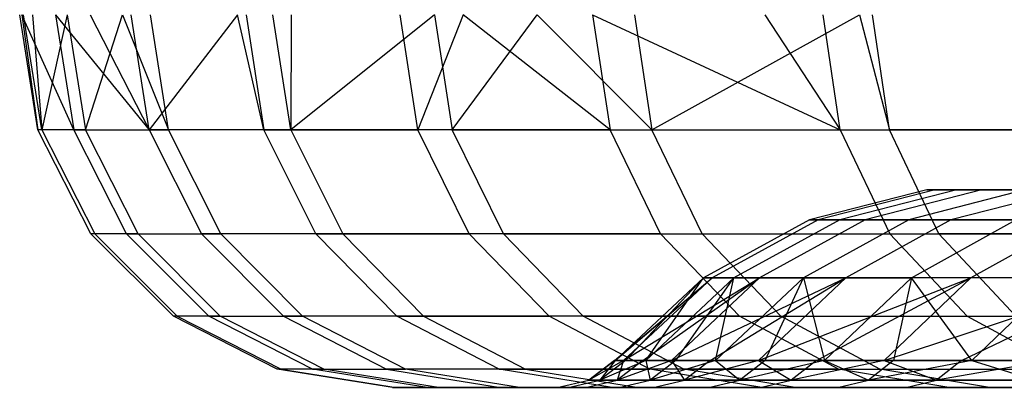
# Model space of a CAD drawing. Extents: x -172 to 172, y -29 to 28.
# Tile 1 of 256: x -172.46 to -159.25, y -19.3 to -14.37. Entities that reach past the tile are written whole.
import ezdxf

# ---------------------------------------------------------------- set-up
doc = ezdxf.new("R2010")
doc.units = 0
doc.header["$LTSCALE"] = 25.4
doc.layers.get('0').update_dxf_attribs({"linetype": 'CONTINUOUS'})

msp = doc.modelspace()

# ---------------------------------------------------------------- linework, layer by layer
at = {"color": 0}
for p, q in [((-172.212, -15.845, -1247.106), (-172.457, -14.3, -1247.111)), ((-172.212, -15.845, -1247.106), (-172.457, -14.3, -1247.111)), ((-171.732, -15.845, -1256.67), (-172.429, -14.3, -1248.19)), ((-172.429, -14.3, -1248.19), (-172.212, -15.845, -1247.106)), ((-171.732, -15.845, -1256.67), (-172.429, -14.3, -1248.19)), ((-172.429, -14.3, -1248.19), (-172.212, -15.845, -1247.106)), ((-172.16, -15.845, -1237.529), (-172.405, -14.3, -1237.521)), ((-172.16, -15.845, -1237.529), (-172.405, -14.3, -1237.521)), ((-172.285, -14.3, -1234.646), (-172.16, -15.845, -1237.529)), ((-172.285, -14.3, -1234.646), (-172.16, -15.845, -1237.529)), ((-171.82, -14.3, -1227.948), (-172.16, -15.845, -1237.529)), ((-171.82, -14.3, -1227.948), (-172.16, -15.845, -1237.529)), ((-171.976, -14.3, -1256.69), (-171.732, -15.845, -1256.67)), ((-171.976, -14.3, -1256.69), (-171.732, -15.845, -1256.67)), ((-171.976, -14.3, -1256.69), (-170.72, -15.845, -1266.194)), ((-171.976, -14.3, -1256.69), (-170.72, -15.845, -1266.194)), ((-171.82, -14.3, -1227.948), (-171.576, -15.845, -1227.97)), ((-171.82, -14.3, -1227.948), (-171.576, -15.845, -1227.97)), ((-171.576, -15.845, -1227.97), (-171.079, -14.3, -1221.155)), ((-171.576, -15.845, -1227.97), (-171.079, -14.3, -1221.155)), ((-171.51, -14.3, -1261.703), (-170.72, -15.845, -1266.194)), ((-171.51, -14.3, -1261.703), (-170.72, -15.845, -1266.194)), ((-171.079, -14.3, -1221.155), (-170.462, -15.845, -1218.458)), ((-171.079, -14.3, -1221.155), (-170.462, -15.845, -1218.458)), ((-170.72, -15.845, -1266.194), (-170.963, -14.3, -1266.226)), ((-170.72, -15.845, -1266.194), (-170.963, -14.3, -1266.226)), ((-169.534, -14.3, -1275.103), (-170.72, -15.845, -1266.194)), ((-169.534, -14.3, -1275.103), (-170.72, -15.845, -1266.194)), ((-170.462, -15.845, -1218.458), (-170.704, -14.3, -1218.423)), ((-170.462, -15.845, -1218.458), (-170.704, -14.3, -1218.423)), ((-169.182, -15.845, -1275.646), (-169.534, -14.3, -1275.103)), ((-169.182, -15.845, -1275.646), (-169.534, -14.3, -1275.103)), ((-169.422, -14.3, -1275.692), (-169.182, -15.845, -1275.646)), ((-169.422, -14.3, -1275.692), (-169.182, -15.845, -1275.646)), ((-168.821, -15.845, -1209.023), (-169.061, -14.3, -1208.975)), ((-168.821, -15.845, -1209.023), (-169.061, -14.3, -1208.975)), ((-166.894, -14.3, -1199.632), (-168.821, -15.845, -1209.023)), ((-168.818, -14.3, -1207.801), (-168.821, -15.845, -1209.023)), ((-166.894, -14.3, -1199.632), (-168.821, -15.845, -1209.023)), ((-168.818, -14.3, -1207.801), (-168.821, -15.845, -1209.023)), ((-167.12, -15.845, -1284.998), (-167.357, -14.3, -1285.057)), ((-167.12, -15.845, -1284.998), (-167.357, -14.3, -1285.057)), ((-166.512, -14.3, -1288.306), (-167.12, -15.845, -1284.998)), ((-166.512, -14.3, -1288.306), (-167.12, -15.845, -1284.998)), ((-166.894, -14.3, -1199.632), (-166.658, -15.845, -1199.694)), ((-166.894, -14.3, -1199.632), (-166.658, -15.845, -1199.694)), ((-166.658, -15.845, -1199.694), (-165.516, -14.3, -1194.665)), ((-166.658, -15.845, -1199.694), (-165.516, -14.3, -1194.665)), ((-164.541, -15.845, -1294.221), (-166.512, -14.3, -1288.306)), ((-164.541, -15.845, -1294.221), (-166.512, -14.3, -1288.306)), ((-165.516, -14.3, -1194.665), (-163.979, -15.845, -1190.5)), ((-165.516, -14.3, -1194.665), (-163.979, -15.845, -1190.5)), ((-164.775, -14.3, -1294.294), (-164.541, -15.845, -1294.221)), ((-164.775, -14.3, -1294.294), (-164.541, -15.845, -1294.221)), ((-164.775, -14.3, -1294.294), (-161.454, -15.845, -1303.287)), ((-164.775, -14.3, -1294.294), (-161.454, -15.845, -1303.287)), ((-164.212, -14.3, -1190.425), (-163.979, -15.845, -1190.5)), ((-164.212, -14.3, -1190.425), (-163.979, -15.845, -1190.5)), ((-163.979, -15.845, -1190.5), (-161.194, -14.3, -1181.828)), ((-163.979, -15.845, -1190.5), (-161.194, -14.3, -1181.828)), ((-162.463, -14.3, -1301.232), (-161.454, -15.845, -1303.287)), ((-162.463, -14.3, -1301.232), (-161.454, -15.845, -1303.287)), ((-161.454, -15.845, -1303.287), (-161.684, -14.3, -1303.372)), ((-161.454, -15.845, -1303.287), (-161.684, -14.3, -1303.372)), ((-161.194, -14.3, -1181.828), (-160.794, -15.845, -1181.468)), ((-161.194, -14.3, -1181.828), (-160.794, -15.845, -1181.468)), ((-160.794, -15.845, -1181.468), (-161.023, -14.3, -1181.38)), ((-160.794, -15.845, -1181.468), (-161.023, -14.3, -1181.38)), ((-171.732, -15.845, -1256.67), (-172.212, -15.845, -1247.106)), ((-172.16, -15.845, -1237.529), (-172.212, -15.845, -1247.106)), ((-171.502, -17.239, -1247.09), (-172.212, -15.845, -1247.106)), ((-171.732, -15.845, -1256.67), (-172.212, -15.845, -1247.106)), ((-171.502, -17.239, -1247.09), (-172.212, -15.845, -1247.106)), ((-172.16, -15.845, -1237.529), (-172.212, -15.845, -1247.106)), ((-171.576, -15.845, -1227.97), (-172.16, -15.845, -1237.529)), ((-172.16, -15.845, -1237.529), (-171.45, -17.239, -1237.553)), ((-172.16, -15.845, -1237.529), (-171.45, -17.239, -1237.553)), ((-171.576, -15.845, -1227.97), (-172.16, -15.845, -1237.529)), ((-171.024, -17.239, -1256.615), (-171.732, -15.845, -1256.67)), ((-171.732, -15.845, -1256.67), (-170.72, -15.845, -1266.194)), ((-171.732, -15.845, -1256.67), (-170.72, -15.845, -1266.194)), ((-171.024, -17.239, -1256.615), (-171.732, -15.845, -1256.67)), ((-170.869, -17.239, -1228.033), (-171.576, -15.845, -1227.97)), ((-171.576, -15.845, -1227.97), (-170.462, -15.845, -1218.458)), ((-171.576, -15.845, -1227.97), (-170.462, -15.845, -1218.458)), ((-170.869, -17.239, -1228.033), (-171.576, -15.845, -1227.97)), ((-170.72, -15.845, -1266.194), (-170.017, -17.239, -1266.099)), ((-169.182, -15.845, -1275.646), (-170.72, -15.845, -1266.194)), ((-169.182, -15.845, -1275.646), (-170.72, -15.845, -1266.194)), ((-170.72, -15.845, -1266.194), (-170.017, -17.239, -1266.099)), ((-168.821, -15.845, -1209.023), (-170.462, -15.845, -1218.458)), ((-169.759, -17.239, -1218.561), (-170.462, -15.845, -1218.458)), ((-168.821, -15.845, -1209.023), (-170.462, -15.845, -1218.458)), ((-169.759, -17.239, -1218.561), (-170.462, -15.845, -1218.458)), ((-169.182, -15.845, -1275.646), (-167.12, -15.845, -1284.998)), ((-168.484, -17.239, -1275.512), (-169.182, -15.845, -1275.646)), ((-169.182, -15.845, -1275.646), (-167.12, -15.845, -1284.998)), ((-168.484, -17.239, -1275.512), (-169.182, -15.845, -1275.646)), ((-166.658, -15.845, -1199.694), (-168.821, -15.845, -1209.023)), ((-168.821, -15.845, -1209.023), (-168.125, -17.239, -1209.165)), ((-166.658, -15.845, -1199.694), (-168.821, -15.845, -1209.023)), ((-168.821, -15.845, -1209.023), (-168.125, -17.239, -1209.165)), ((-164.541, -15.845, -1294.221), (-167.12, -15.845, -1284.998)), ((-166.431, -17.239, -1284.826), (-167.12, -15.845, -1284.998)), ((-164.541, -15.845, -1294.221), (-167.12, -15.845, -1284.998)), ((-166.431, -17.239, -1284.826), (-167.12, -15.845, -1284.998)), ((-165.971, -17.239, -1199.874), (-166.658, -15.845, -1199.694)), ((-166.658, -15.845, -1199.694), (-163.979, -15.845, -1190.5)), ((-165.971, -17.239, -1199.874), (-166.658, -15.845, -1199.694)), ((-166.658, -15.845, -1199.694), (-163.979, -15.845, -1190.5)), ((-163.863, -17.239, -1294.011), (-164.541, -15.845, -1294.221)), ((-164.541, -15.845, -1294.221), (-161.454, -15.845, -1303.287)), ((-164.541, -15.845, -1294.221), (-161.454, -15.845, -1303.287)), ((-163.863, -17.239, -1294.011), (-164.541, -15.845, -1294.221)), ((-163.303, -17.239, -1190.717), (-163.979, -15.845, -1190.5)), ((-163.979, -15.845, -1190.5), (-160.794, -15.845, -1181.468)), ((-163.303, -17.239, -1190.717), (-163.979, -15.845, -1190.5)), ((-163.979, -15.845, -1190.5), (-160.794, -15.845, -1181.468)), ((-161.454, -15.845, -1303.287), (-160.789, -17.239, -1303.039)), ((-161.454, -15.845, -1303.287), (-157.868, -15.845, -1312.167)), ((-161.454, -15.845, -1303.287), (-160.789, -17.239, -1303.039)), ((-161.454, -15.845, -1303.287), (-157.868, -15.845, -1312.167)), ((-157.112, -15.845, -1172.627), (-160.794, -15.845, -1181.468)), ((-160.131, -17.239, -1181.723), (-160.794, -15.845, -1181.468)), ((-160.131, -17.239, -1181.723), (-160.794, -15.845, -1181.468)), ((-157.112, -15.845, -1172.627), (-160.794, -15.845, -1181.468)), ((-160.291, -16.651, -1240.696), (-161.864, -17.053, -1240.67)), ((-160.291, -16.651, -1240.696), (-161.864, -17.053, -1240.67)), ((-160.179, -16.651, -1249.768), (-161.75, -17.053, -1249.832)), ((-160.179, -16.651, -1249.768), (-161.75, -17.053, -1249.832)), ((-159.89, -16.651, -1231.631), (-161.458, -17.053, -1231.517)), ((-159.89, -16.651, -1231.631), (-161.458, -17.053, -1231.517)), ((-159.554, -16.651, -1258.82), (-161.119, -17.053, -1258.973)), ((-159.554, -16.651, -1258.82), (-161.119, -17.053, -1258.973)), ((-158.977, -16.651, -1222.604), (-160.536, -17.053, -1222.401)), ((-158.977, -16.651, -1222.604), (-160.536, -17.053, -1222.401)), ((-160.291, -16.651, -1240.696), (-159.89, -16.651, -1231.631)), ((-160.179, -16.651, -1249.768), (-160.291, -16.651, -1240.696)), ((-160.291, -16.651, -1240.696), (-159.89, -16.651, -1231.631)), ((-160.179, -16.651, -1249.768), (-160.291, -16.651, -1240.696)), ((-159.554, -16.651, -1258.82), (-160.179, -16.651, -1249.768)), ((-159.554, -16.651, -1258.82), (-160.179, -16.651, -1249.768)), ((-158.417, -16.651, -1267.822), (-159.971, -17.053, -1268.063)), ((-158.417, -16.651, -1267.822), (-159.971, -17.053, -1268.063)), ((-159.89, -16.651, -1231.631), (-158.977, -16.651, -1222.604)), ((-159.89, -16.651, -1231.631), (-158.977, -16.651, -1222.604)), ((-158.417, -16.651, -1267.822), (-159.554, -16.651, -1258.82)), ((-158.417, -16.651, -1267.822), (-159.554, -16.651, -1258.82)), ((-161.864, -17.053, -1240.67), (-163.287, -17.832, -1240.648)), ((-161.864, -17.053, -1240.67), (-163.287, -17.832, -1240.648)), ((-161.75, -17.053, -1249.832), (-163.173, -17.832, -1249.89)), ((-161.75, -17.053, -1249.832), (-163.173, -17.832, -1249.89)), ((-161.458, -17.053, -1231.517), (-162.879, -17.832, -1231.414)), ((-161.458, -17.053, -1231.517), (-162.879, -17.832, -1231.414)), ((-161.119, -17.053, -1258.973), (-162.536, -17.832, -1259.111)), ((-161.119, -17.053, -1258.973), (-162.536, -17.832, -1259.111)), ((-160.536, -17.053, -1222.401), (-161.948, -17.832, -1222.218)), ((-160.536, -17.053, -1222.401), (-161.948, -17.832, -1222.218)), ((-161.864, -17.053, -1240.67), (-161.458, -17.053, -1231.517)), ((-161.75, -17.053, -1249.832), (-161.864, -17.053, -1240.67)), ((-161.864, -17.053, -1240.67), (-161.458, -17.053, -1231.517)), ((-161.75, -17.053, -1249.832), (-161.864, -17.053, -1240.67)), ((-161.119, -17.053, -1258.973), (-161.75, -17.053, -1249.832)), ((-161.119, -17.053, -1258.973), (-161.75, -17.053, -1249.832)), ((-161.458, -17.053, -1231.517), (-160.536, -17.053, -1222.401)), ((-161.458, -17.053, -1231.517), (-160.536, -17.053, -1222.401)), ((-159.971, -17.053, -1268.063), (-161.378, -17.832, -1268.281)), ((-159.971, -17.053, -1268.063), (-161.378, -17.832, -1268.281)), ((-159.971, -17.053, -1268.063), (-161.119, -17.053, -1258.973)), ((-159.971, -17.053, -1268.063), (-161.119, -17.053, -1258.973)), ((-160.536, -17.053, -1222.401), (-159.099, -17.053, -1213.352)), ((-160.536, -17.053, -1222.401), (-159.099, -17.053, -1213.352)), ((-160.499, -17.832, -1213.089), (-159.099, -17.053, -1213.352)), ((-160.499, -17.832, -1213.089), (-159.099, -17.053, -1213.352)), ((-158.311, -17.053, -1277.073), (-159.971, -17.053, -1268.063)), ((-158.311, -17.053, -1277.073), (-159.971, -17.053, -1268.063)), ((-158.311, -17.053, -1277.073), (-159.704, -17.832, -1277.371)), ((-158.311, -17.053, -1277.073), (-159.704, -17.832, -1277.371)), ((-171.024, -17.239, -1256.615), (-171.502, -17.239, -1247.09)), ((-170.396, -18.345, -1247.065), (-171.502, -17.239, -1247.09)), ((-171.45, -17.239, -1237.553), (-171.502, -17.239, -1247.09)), ((-171.024, -17.239, -1256.615), (-171.502, -17.239, -1247.09)), ((-171.45, -17.239, -1237.553), (-171.502, -17.239, -1247.09)), ((-170.396, -18.345, -1247.065), (-171.502, -17.239, -1247.09)), ((-170.869, -17.239, -1228.033), (-171.45, -17.239, -1237.553)), ((-171.45, -17.239, -1237.553), (-170.345, -18.345, -1237.589)), ((-170.869, -17.239, -1228.033), (-171.45, -17.239, -1237.553)), ((-171.45, -17.239, -1237.553), (-170.345, -18.345, -1237.589)), ((-171.024, -17.239, -1256.615), (-170.017, -17.239, -1266.099)), ((-169.921, -18.345, -1256.529), (-171.024, -17.239, -1256.615)), ((-171.024, -17.239, -1256.615), (-170.017, -17.239, -1266.099)), ((-169.921, -18.345, -1256.529), (-171.024, -17.239, -1256.615)), ((-169.767, -18.345, -1228.131), (-170.869, -17.239, -1228.033)), ((-170.869, -17.239, -1228.033), (-169.759, -17.239, -1218.561)), ((-169.767, -18.345, -1228.131), (-170.869, -17.239, -1228.033)), ((-170.869, -17.239, -1228.033), (-169.759, -17.239, -1218.561)), ((-170.017, -17.239, -1266.099), (-168.92, -18.345, -1265.952)), ((-168.484, -17.239, -1275.512), (-170.017, -17.239, -1266.099)), ((-170.017, -17.239, -1266.099), (-168.92, -18.345, -1265.952)), ((-168.484, -17.239, -1275.512), (-170.017, -17.239, -1266.099)), ((-168.664, -18.345, -1218.72), (-169.759, -17.239, -1218.561)), ((-168.125, -17.239, -1209.165), (-169.759, -17.239, -1218.561)), ((-168.664, -18.345, -1218.72), (-169.759, -17.239, -1218.561)), ((-168.125, -17.239, -1209.165), (-169.759, -17.239, -1218.561)), ((-167.398, -18.345, -1275.304), (-168.484, -17.239, -1275.512)), ((-167.398, -18.345, -1275.304), (-168.484, -17.239, -1275.512)), ((-168.484, -17.239, -1275.512), (-166.431, -17.239, -1284.826)), ((-168.484, -17.239, -1275.512), (-166.431, -17.239, -1284.826)), ((-165.971, -17.239, -1199.874), (-168.125, -17.239, -1209.165)), ((-168.125, -17.239, -1209.165), (-167.041, -18.345, -1209.384)), ((-165.971, -17.239, -1199.874), (-168.125, -17.239, -1209.165)), ((-168.125, -17.239, -1209.165), (-167.041, -18.345, -1209.384)), ((-163.863, -17.239, -1294.011), (-166.431, -17.239, -1284.826)), ((-165.357, -18.345, -1284.558), (-166.431, -17.239, -1284.826)), ((-165.357, -18.345, -1284.558), (-166.431, -17.239, -1284.826)), ((-163.863, -17.239, -1294.011), (-166.431, -17.239, -1284.826)), ((-164.9, -18.345, -1200.153), (-165.971, -17.239, -1199.874)), ((-165.971, -17.239, -1199.874), (-163.303, -17.239, -1190.717)), ((-164.9, -18.345, -1200.153), (-165.971, -17.239, -1199.874)), ((-165.971, -17.239, -1199.874), (-163.303, -17.239, -1190.717)), ((-162.806, -18.345, -1293.684), (-163.863, -17.239, -1294.011)), ((-163.863, -17.239, -1294.011), (-160.789, -17.239, -1303.039)), ((-163.863, -17.239, -1294.011), (-160.789, -17.239, -1303.039)), ((-162.806, -18.345, -1293.684), (-163.863, -17.239, -1294.011)), ((-162.25, -18.345, -1191.056), (-163.303, -17.239, -1190.717)), ((-163.303, -17.239, -1190.717), (-160.131, -17.239, -1181.723)), ((-163.303, -17.239, -1190.717), (-160.131, -17.239, -1181.723)), ((-162.25, -18.345, -1191.056), (-163.303, -17.239, -1190.717)), ((-160.789, -17.239, -1303.039), (-159.752, -18.345, -1302.654)), ((-160.789, -17.239, -1303.039), (-159.752, -18.345, -1302.654)), ((-160.789, -17.239, -1303.039), (-157.217, -17.239, -1311.883)), ((-160.789, -17.239, -1303.039), (-157.217, -17.239, -1311.883)), ((-156.465, -17.239, -1172.918), (-160.131, -17.239, -1181.723)), ((-159.099, -18.345, -1182.119), (-160.131, -17.239, -1181.723)), ((-156.465, -17.239, -1172.918), (-160.131, -17.239, -1181.723)), ((-159.099, -18.345, -1182.119), (-160.131, -17.239, -1181.723)), ((-164.482, -18.94, -1245.284), (-163.173, -17.832, -1249.89)), ((-164.482, -18.94, -1245.284), (-163.173, -17.832, -1249.89)), ((-164.474, -18.94, -1240.629), (-163.287, -17.832, -1240.648)), ((-164.474, -18.94, -1240.629), (-163.173, -17.832, -1249.89)), ((-164.474, -18.94, -1240.629), (-163.287, -17.832, -1240.648)), ((-164.474, -18.94, -1240.629), (-163.173, -17.832, -1249.89)), ((-164.358, -18.94, -1249.938), (-162.536, -17.832, -1259.111)), ((-164.358, -18.94, -1249.938), (-163.173, -17.832, -1249.89)), ((-164.358, -18.94, -1249.938), (-162.536, -17.832, -1259.111)), ((-164.358, -18.94, -1249.938), (-163.173, -17.832, -1249.89)), ((-164.333, -18.94, -1235.975), (-163.287, -17.832, -1240.648)), ((-164.333, -18.94, -1235.975), (-163.287, -17.832, -1240.648)), ((-164.103, -18.94, -1254.587), (-162.536, -17.832, -1259.111)), ((-164.103, -18.94, -1254.587), (-162.536, -17.832, -1259.111)), ((-164.062, -18.94, -1231.328), (-162.879, -17.832, -1231.414)), ((-164.062, -18.94, -1231.328), (-163.287, -17.832, -1240.648)), ((-164.062, -18.94, -1231.328), (-162.879, -17.832, -1231.414)), ((-164.062, -18.94, -1231.328), (-163.287, -17.832, -1240.648)), ((-163.717, -18.94, -1259.226), (-162.536, -17.832, -1259.111)), ((-163.717, -18.94, -1259.226), (-161.378, -17.832, -1268.281)), ((-163.717, -18.94, -1259.226), (-162.536, -17.832, -1259.111)), ((-163.717, -18.94, -1259.226), (-161.378, -17.832, -1268.281)), ((-163.659, -18.94, -1226.69), (-162.879, -17.832, -1231.414)), ((-163.659, -18.94, -1226.69), (-162.879, -17.832, -1231.414)), ((-163.287, -17.832, -1240.648), (-162.879, -17.832, -1231.414)), ((-163.173, -17.832, -1249.89), (-163.287, -17.832, -1240.648)), ((-163.287, -17.832, -1240.648), (-162.879, -17.832, -1231.414)), ((-163.173, -17.832, -1249.89), (-163.287, -17.832, -1240.648)), ((-163.199, -18.94, -1263.853), (-161.378, -17.832, -1268.281)), ((-163.199, -18.94, -1263.853), (-161.378, -17.832, -1268.281)), ((-162.536, -17.832, -1259.111), (-163.173, -17.832, -1249.89)), ((-162.536, -17.832, -1259.111), (-163.173, -17.832, -1249.89)), ((-163.125, -18.94, -1222.065), (-162.879, -17.832, -1231.414)), ((-163.125, -18.94, -1222.065), (-161.948, -17.832, -1222.218)), ((-163.125, -18.94, -1222.065), (-161.948, -17.832, -1222.218)), ((-163.125, -18.94, -1222.065), (-162.879, -17.832, -1231.414)), ((-162.879, -17.832, -1231.414), (-161.948, -17.832, -1222.218)), ((-162.879, -17.832, -1231.414), (-161.948, -17.832, -1222.218)), ((-162.551, -18.94, -1268.463), (-161.378, -17.832, -1268.281)), ((-162.551, -18.94, -1268.463), (-161.378, -17.832, -1268.281)), ((-162.551, -18.94, -1268.463), (-159.704, -17.832, -1277.371)), ((-162.551, -18.94, -1268.463), (-159.704, -17.832, -1277.371)), ((-161.378, -17.832, -1268.281), (-162.536, -17.832, -1259.111)), ((-161.378, -17.832, -1268.281), (-162.536, -17.832, -1259.111)), ((-162.46, -18.94, -1217.458), (-161.948, -17.832, -1222.218)), ((-162.46, -18.94, -1217.458), (-161.948, -17.832, -1222.218)), ((-161.948, -17.832, -1222.218), (-160.499, -17.832, -1213.089)), ((-161.948, -17.832, -1222.218), (-161.665, -18.94, -1212.87)), ((-161.948, -17.832, -1222.218), (-160.499, -17.832, -1213.089)), ((-161.948, -17.832, -1222.218), (-161.665, -18.94, -1212.87)), ((-161.772, -18.94, -1273.053), (-159.704, -17.832, -1277.371)), ((-161.772, -18.94, -1273.053), (-159.704, -17.832, -1277.371)), ((-161.665, -18.94, -1212.87), (-160.499, -17.832, -1213.089)), ((-161.665, -18.94, -1212.87), (-160.499, -17.832, -1213.089)), ((-159.704, -17.832, -1277.371), (-161.378, -17.832, -1268.281)), ((-159.704, -17.832, -1277.371), (-161.378, -17.832, -1268.281)), ((-160.864, -18.94, -1277.619), (-159.704, -17.832, -1277.371)), ((-160.864, -18.94, -1277.619), (-157.518, -17.832, -1286.351)), ((-160.864, -18.94, -1277.619), (-157.518, -17.832, -1286.351)), ((-160.864, -18.94, -1277.619), (-159.704, -17.832, -1277.371)), ((-160.499, -17.832, -1213.089), (-160.74, -18.94, -1208.308)), ((-160.499, -17.832, -1213.089), (-160.74, -18.94, -1208.308)), ((-158.535, -17.832, -1204.058), (-160.499, -17.832, -1213.089)), ((-159.687, -18.94, -1203.773), (-160.499, -17.832, -1213.089)), ((-158.535, -17.832, -1204.058), (-160.499, -17.832, -1213.089)), ((-159.687, -18.94, -1203.773), (-160.499, -17.832, -1213.089)), ((-159.827, -18.94, -1282.157), (-157.518, -17.832, -1286.351)), ((-159.827, -18.94, -1282.157), (-157.518, -17.832, -1286.351)), ((-157.518, -17.832, -1286.351), (-159.704, -17.832, -1277.371)), ((-157.518, -17.832, -1286.351), (-159.704, -17.832, -1277.371)), ((-159.687, -18.94, -1203.773), (-158.535, -17.832, -1204.058)), ((-159.687, -18.94, -1203.773), (-158.535, -17.832, -1204.058)), ((-169.921, -18.345, -1256.529), (-170.396, -18.345, -1247.065)), ((-170.345, -18.345, -1237.589), (-170.396, -18.345, -1247.065)), ((-169.921, -18.345, -1256.529), (-170.396, -18.345, -1247.065)), ((-169.003, -19.055, -1247.034), (-170.396, -18.345, -1247.065)), ((-170.345, -18.345, -1237.589), (-170.396, -18.345, -1247.065)), ((-169.003, -19.055, -1247.034), (-170.396, -18.345, -1247.065)), ((-169.767, -18.345, -1228.131), (-170.345, -18.345, -1237.589)), ((-170.345, -18.345, -1237.589), (-168.952, -19.055, -1237.636)), ((-169.767, -18.345, -1228.131), (-170.345, -18.345, -1237.589)), ((-170.345, -18.345, -1237.589), (-168.952, -19.055, -1237.636)), ((-168.531, -19.055, -1256.42), (-169.921, -18.345, -1256.529)), ((-169.921, -18.345, -1256.529), (-168.92, -18.345, -1265.952)), ((-169.921, -18.345, -1256.529), (-168.92, -18.345, -1265.952)), ((-168.531, -19.055, -1256.42), (-169.921, -18.345, -1256.529)), ((-168.379, -19.055, -1228.255), (-169.767, -18.345, -1228.131)), ((-169.767, -18.345, -1228.131), (-168.664, -18.345, -1218.72)), ((-169.767, -18.345, -1228.131), (-168.664, -18.345, -1218.72)), ((-168.379, -19.055, -1228.255), (-169.767, -18.345, -1228.131)), ((-168.92, -18.345, -1265.952), (-167.539, -19.055, -1265.766)), ((-167.398, -18.345, -1275.304), (-168.92, -18.345, -1265.952)), ((-167.398, -18.345, -1275.304), (-168.92, -18.345, -1265.952)), ((-168.92, -18.345, -1265.952), (-167.539, -19.055, -1265.766)), ((-167.041, -18.345, -1209.384), (-168.664, -18.345, -1218.72)), ((-167.285, -19.055, -1218.921), (-168.664, -18.345, -1218.72)), ((-167.041, -18.345, -1209.384), (-168.664, -18.345, -1218.72)), ((-167.285, -19.055, -1218.921), (-168.664, -18.345, -1218.72)), ((-167.398, -18.345, -1275.304), (-165.357, -18.345, -1284.558)), ((-166.029, -19.055, -1275.042), (-167.398, -18.345, -1275.304)), ((-167.398, -18.345, -1275.304), (-165.357, -18.345, -1284.558)), ((-166.029, -19.055, -1275.042), (-167.398, -18.345, -1275.304)), ((-164.9, -18.345, -1200.153), (-167.041, -18.345, -1209.384)), ((-164.9, -18.345, -1200.153), (-167.041, -18.345, -1209.384)), ((-167.041, -18.345, -1209.384), (-165.674, -19.055, -1209.661)), ((-167.041, -18.345, -1209.384), (-165.674, -19.055, -1209.661)), ((-162.806, -18.345, -1293.684), (-165.357, -18.345, -1284.558)), ((-164.005, -19.055, -1284.22), (-165.357, -18.345, -1284.558)), ((-162.806, -18.345, -1293.684), (-165.357, -18.345, -1284.558)), ((-164.005, -19.055, -1284.22), (-165.357, -18.345, -1284.558)), ((-163.552, -19.055, -1200.506), (-164.9, -18.345, -1200.153)), ((-164.9, -18.345, -1200.153), (-162.25, -18.345, -1191.056)), ((-164.9, -18.345, -1200.153), (-162.25, -18.345, -1191.056)), ((-163.552, -19.055, -1200.506), (-164.9, -18.345, -1200.153)), ((-162.806, -18.345, -1293.684), (-159.752, -18.345, -1302.654)), ((-161.475, -19.055, -1293.271), (-162.806, -18.345, -1293.684)), ((-162.806, -18.345, -1293.684), (-159.752, -18.345, -1302.654)), ((-161.475, -19.055, -1293.271), (-162.806, -18.345, -1293.684)), ((-162.25, -18.345, -1191.056), (-159.099, -18.345, -1182.119)), ((-160.923, -19.055, -1191.483), (-162.25, -18.345, -1191.056)), ((-162.25, -18.345, -1191.056), (-159.099, -18.345, -1182.119)), ((-160.923, -19.055, -1191.483), (-162.25, -18.345, -1191.056)), ((-159.752, -18.345, -1302.654), (-158.445, -19.055, -1302.168)), ((-159.752, -18.345, -1302.654), (-156.204, -18.345, -1311.44)), ((-159.752, -18.345, -1302.654), (-158.445, -19.055, -1302.168)), ((-159.752, -18.345, -1302.654), (-156.204, -18.345, -1311.44)), ((-164.482, -18.94, -1245.284), (-164.826, -19.205, -1245.289)), ((-164.358, -18.94, -1249.938), (-164.826, -19.205, -1245.289)), ((-164.482, -18.94, -1245.284), (-164.826, -19.205, -1245.289)), ((-164.474, -18.94, -1240.629), (-164.826, -19.205, -1245.289)), ((-164.474, -18.94, -1240.629), (-164.826, -19.205, -1245.289)), ((-164.358, -18.94, -1249.938), (-164.826, -19.205, -1245.289)), ((-164.333, -18.94, -1235.975), (-164.677, -19.205, -1235.96)), ((-164.062, -18.94, -1231.328), (-164.677, -19.205, -1235.96)), ((-164.474, -18.94, -1240.629), (-164.677, -19.205, -1235.96)), ((-164.062, -18.94, -1231.328), (-164.677, -19.205, -1235.96)), ((-164.333, -18.94, -1235.975), (-164.677, -19.205, -1235.96)), ((-164.474, -18.94, -1240.629), (-164.677, -19.205, -1235.96)), ((-164.474, -18.94, -1240.629), (-164.482, -18.94, -1245.284)), ((-164.482, -18.94, -1245.284), (-164.358, -18.94, -1249.938)), ((-164.482, -18.94, -1245.284), (-164.358, -18.94, -1249.938)), ((-164.474, -18.94, -1240.629), (-164.482, -18.94, -1245.284)), ((-164.333, -18.94, -1235.975), (-164.474, -18.94, -1240.629)), ((-164.333, -18.94, -1235.975), (-164.474, -18.94, -1240.629)), ((-164.103, -18.94, -1254.587), (-164.447, -19.205, -1254.61)), ((-164.358, -18.94, -1249.938), (-164.447, -19.205, -1254.61)), ((-163.717, -18.94, -1259.226), (-164.447, -19.205, -1254.61)), ((-164.358, -18.94, -1249.938), (-164.447, -19.205, -1254.61)), ((-164.103, -18.94, -1254.587), (-164.447, -19.205, -1254.61)), ((-163.717, -18.94, -1259.226), (-164.447, -19.205, -1254.61)), ((-164.358, -18.94, -1249.938), (-164.103, -18.94, -1254.587)), ((-164.358, -18.94, -1249.938), (-164.103, -18.94, -1254.587)), ((-164.062, -18.94, -1231.328), (-164.333, -18.94, -1235.975)), ((-164.062, -18.94, -1231.328), (-164.333, -18.94, -1235.975)), ((-164.103, -18.94, -1254.587), (-163.717, -18.94, -1259.226)), ((-164.103, -18.94, -1254.587), (-163.717, -18.94, -1259.226)), ((-163.659, -18.94, -1226.69), (-164.062, -18.94, -1231.328)), ((-163.659, -18.94, -1226.69), (-164.062, -18.94, -1231.328)), ((-164.062, -18.94, -1231.328), (-164.001, -19.205, -1226.655)), ((-164.062, -18.94, -1231.328), (-164.001, -19.205, -1226.655)), ((-163.659, -18.94, -1226.69), (-164.001, -19.205, -1226.655)), ((-163.125, -18.94, -1222.065), (-164.001, -19.205, -1226.655)), ((-163.659, -18.94, -1226.69), (-164.001, -19.205, -1226.655)), ((-163.125, -18.94, -1222.065), (-164.001, -19.205, -1226.655)), ((-163.717, -18.94, -1259.226), (-163.199, -18.94, -1263.853)), ((-163.717, -18.94, -1259.226), (-163.541, -19.205, -1263.896)), ((-163.717, -18.94, -1259.226), (-163.199, -18.94, -1263.853)), ((-163.717, -18.94, -1259.226), (-163.541, -19.205, -1263.896)), ((-163.125, -18.94, -1222.065), (-163.659, -18.94, -1226.69)), ((-163.125, -18.94, -1222.065), (-163.659, -18.94, -1226.69)), ((-162.551, -18.94, -1268.463), (-163.541, -19.205, -1263.896)), ((-163.199, -18.94, -1263.853), (-163.541, -19.205, -1263.896)), ((-163.199, -18.94, -1263.853), (-163.541, -19.205, -1263.896)), ((-162.551, -18.94, -1268.463), (-163.541, -19.205, -1263.896)), ((-163.199, -18.94, -1263.853), (-162.551, -18.94, -1268.463)), ((-163.199, -18.94, -1263.853), (-162.551, -18.94, -1268.463)), ((-162.46, -18.94, -1217.458), (-163.125, -18.94, -1222.065)), ((-162.46, -18.94, -1217.458), (-163.125, -18.94, -1222.065)), ((-163.125, -18.94, -1222.065), (-162.8, -19.205, -1217.404)), ((-163.125, -18.94, -1222.065), (-162.8, -19.205, -1217.404)), ((-162.46, -18.94, -1217.458), (-162.8, -19.205, -1217.404)), ((-161.665, -18.94, -1212.87), (-162.8, -19.205, -1217.404)), ((-162.46, -18.94, -1217.458), (-162.8, -19.205, -1217.404)), ((-161.665, -18.94, -1212.87), (-162.8, -19.205, -1217.404)), ((-162.551, -18.94, -1268.463), (-161.772, -18.94, -1273.053)), ((-162.551, -18.94, -1268.463), (-161.772, -18.94, -1273.053)), ((-162.551, -18.94, -1268.463), (-162.111, -19.205, -1273.115)), ((-162.551, -18.94, -1268.463), (-162.111, -19.205, -1273.115)), ((-161.665, -18.94, -1212.87), (-162.46, -18.94, -1217.458)), ((-161.665, -18.94, -1212.87), (-162.46, -18.94, -1217.458)), ((-160.864, -18.94, -1277.619), (-162.111, -19.205, -1273.115)), ((-161.772, -18.94, -1273.053), (-162.111, -19.205, -1273.115)), ((-160.864, -18.94, -1277.619), (-162.111, -19.205, -1273.115)), ((-161.772, -18.94, -1273.053), (-162.111, -19.205, -1273.115)), ((-161.772, -18.94, -1273.053), (-160.864, -18.94, -1277.619)), ((-161.772, -18.94, -1273.053), (-160.864, -18.94, -1277.619)), ((-160.74, -18.94, -1208.308), (-161.665, -18.94, -1212.87)), ((-160.74, -18.94, -1208.308), (-161.665, -18.94, -1212.87)), ((-161.665, -18.94, -1212.87), (-161.077, -19.205, -1208.234)), ((-161.665, -18.94, -1212.87), (-161.077, -19.205, -1208.234)), ((-160.74, -18.94, -1208.308), (-161.077, -19.205, -1208.234)), ((-160.74, -18.94, -1208.308), (-161.077, -19.205, -1208.234)), ((-159.687, -18.94, -1203.773), (-161.077, -19.205, -1208.234)), ((-159.687, -18.94, -1203.773), (-161.077, -19.205, -1208.234)), ((-160.864, -18.94, -1277.619), (-159.827, -18.94, -1282.157)), ((-160.864, -18.94, -1277.619), (-160.161, -19.205, -1282.239)), ((-160.864, -18.94, -1277.619), (-159.827, -18.94, -1282.157)), ((-160.864, -18.94, -1277.619), (-160.161, -19.205, -1282.239)), ((-159.687, -18.94, -1203.773), (-160.74, -18.94, -1208.308)), ((-159.687, -18.94, -1203.773), (-160.74, -18.94, -1208.308)), ((-159.827, -18.94, -1282.157), (-160.161, -19.205, -1282.239)), ((-158.662, -18.94, -1286.665), (-160.161, -19.205, -1282.239)), ((-159.827, -18.94, -1282.157), (-160.161, -19.205, -1282.239)), ((-158.662, -18.94, -1286.665), (-160.161, -19.205, -1282.239)), ((-159.827, -18.94, -1282.157), (-158.662, -18.94, -1286.665)), ((-159.827, -18.94, -1282.157), (-158.662, -18.94, -1286.665)), ((-158.506, -18.94, -1199.27), (-159.687, -18.94, -1203.773)), ((-159.687, -18.94, -1203.773), (-158.838, -19.205, -1199.178)), ((-158.506, -18.94, -1199.27), (-159.687, -18.94, -1203.773)), ((-159.687, -18.94, -1203.773), (-158.838, -19.205, -1199.178)), ((-168.952, -19.055, -1237.636), (-169.003, -19.055, -1247.034)), ((-167.458, -19.3, -1246.999), (-169.003, -19.055, -1247.034)), ((-168.531, -19.055, -1256.42), (-169.003, -19.055, -1247.034)), ((-167.458, -19.3, -1246.999), (-169.003, -19.055, -1247.034)), ((-168.531, -19.055, -1256.42), (-169.003, -19.055, -1247.034)), ((-168.952, -19.055, -1237.636), (-169.003, -19.055, -1247.034)), ((-168.379, -19.055, -1228.255), (-168.952, -19.055, -1237.636)), ((-168.379, -19.055, -1228.255), (-168.952, -19.055, -1237.636)), ((-168.952, -19.055, -1237.636), (-167.408, -19.3, -1237.687)), ((-168.952, -19.055, -1237.636), (-167.408, -19.3, -1237.687)), ((-166.991, -19.3, -1256.3), (-168.531, -19.055, -1256.42)), ((-168.531, -19.055, -1256.42), (-167.539, -19.055, -1265.766)), ((-168.531, -19.055, -1256.42), (-167.539, -19.055, -1265.766)), ((-166.991, -19.3, -1256.3), (-168.531, -19.055, -1256.42)), ((-166.84, -19.3, -1228.392), (-168.379, -19.055, -1228.255)), ((-168.379, -19.055, -1228.255), (-167.285, -19.055, -1218.921)), ((-166.84, -19.3, -1228.392), (-168.379, -19.055, -1228.255)), ((-168.379, -19.055, -1228.255), (-167.285, -19.055, -1218.921)), ((-167.539, -19.055, -1265.766), (-166.008, -19.3, -1265.56)), ((-166.029, -19.055, -1275.042), (-167.539, -19.055, -1265.766)), ((-167.539, -19.055, -1265.766), (-166.008, -19.3, -1265.56)), ((-166.029, -19.055, -1275.042), (-167.539, -19.055, -1265.766)), ((-165.674, -19.055, -1209.661), (-167.285, -19.055, -1218.921)), ((-165.756, -19.3, -1219.143), (-167.285, -19.055, -1218.921)), ((-165.756, -19.3, -1219.143), (-167.285, -19.055, -1218.921)), ((-165.674, -19.055, -1209.661), (-167.285, -19.055, -1218.921)), ((-164.511, -19.3, -1274.752), (-166.029, -19.055, -1275.042)), ((-166.029, -19.055, -1275.042), (-164.005, -19.055, -1284.22)), ((-164.511, -19.3, -1274.752), (-166.029, -19.055, -1275.042)), ((-166.029, -19.055, -1275.042), (-164.005, -19.055, -1284.22)), ((-163.552, -19.055, -1200.506), (-165.674, -19.055, -1209.661)), ((-165.674, -19.055, -1209.661), (-164.16, -19.3, -1209.968)), ((-163.552, -19.055, -1200.506), (-165.674, -19.055, -1209.661)), ((-165.674, -19.055, -1209.661), (-164.16, -19.3, -1209.968)), ((-161.475, -19.055, -1293.271), (-164.005, -19.055, -1284.22)), ((-162.506, -19.3, -1283.846), (-164.005, -19.055, -1284.22)), ((-161.475, -19.055, -1293.271), (-164.005, -19.055, -1284.22)), ((-162.506, -19.3, -1283.846), (-164.005, -19.055, -1284.22)), ((-162.057, -19.3, -1200.897), (-163.552, -19.055, -1200.506)), ((-163.552, -19.055, -1200.506), (-160.923, -19.055, -1191.483)), ((-162.057, -19.3, -1200.897), (-163.552, -19.055, -1200.506)), ((-163.552, -19.055, -1200.506), (-160.923, -19.055, -1191.483)), ((-159.999, -19.3, -1292.814), (-161.475, -19.055, -1293.271)), ((-161.475, -19.055, -1293.271), (-158.445, -19.055, -1302.168)), ((-161.475, -19.055, -1293.271), (-158.445, -19.055, -1302.168)), ((-159.999, -19.3, -1292.814), (-161.475, -19.055, -1293.271)), ((-160.923, -19.055, -1191.483), (-157.798, -19.055, -1182.619)), ((-160.923, -19.055, -1191.483), (-157.798, -19.055, -1182.619)), ((-159.453, -19.3, -1191.956), (-160.923, -19.055, -1191.483)), ((-159.453, -19.3, -1191.956), (-160.923, -19.055, -1191.483)), ((-165.25, -19.3, -1245.294), (-164.826, -19.205, -1245.289)), ((-165.25, -19.3, -1245.294), (-164.826, -19.205, -1245.289)), ((-165.101, -19.3, -1235.942), (-164.677, -19.205, -1235.96)), ((-165.101, -19.3, -1235.942), (-164.677, -19.205, -1235.96)), ((-164.87, -19.3, -1254.64), (-164.447, -19.205, -1254.61)), ((-164.87, -19.3, -1254.64), (-164.447, -19.205, -1254.61)), ((-164.677, -19.205, -1235.96), (-164.826, -19.205, -1245.289)), ((-164.826, -19.205, -1245.289), (-164.447, -19.205, -1254.61)), ((-164.677, -19.205, -1235.96), (-164.826, -19.205, -1245.289)), ((-164.826, -19.205, -1245.289), (-164.447, -19.205, -1254.61)), ((-164.001, -19.205, -1226.655), (-164.677, -19.205, -1235.96)), ((-164.001, -19.205, -1226.655), (-164.677, -19.205, -1235.96)), ((-164.447, -19.205, -1254.61), (-163.541, -19.205, -1263.896)), ((-164.447, -19.205, -1254.61), (-163.541, -19.205, -1263.896)), ((-164.423, -19.3, -1226.613), (-164.001, -19.205, -1226.655)), ((-164.423, -19.3, -1226.613), (-164.001, -19.205, -1226.655)), ((-162.8, -19.205, -1217.404), (-164.001, -19.205, -1226.655)), ((-162.8, -19.205, -1217.404), (-164.001, -19.205, -1226.655)), ((-163.961, -19.3, -1263.949), (-163.541, -19.205, -1263.896)), ((-163.961, -19.3, -1263.949), (-163.541, -19.205, -1263.896)), ((-163.541, -19.205, -1263.896), (-162.111, -19.205, -1273.115)), ((-163.541, -19.205, -1263.896), (-162.111, -19.205, -1273.115)), ((-163.219, -19.3, -1217.337), (-162.8, -19.205, -1217.404)), ((-163.219, -19.3, -1217.337), (-162.8, -19.205, -1217.404)), ((-161.077, -19.205, -1208.234), (-162.8, -19.205, -1217.404)), ((-161.077, -19.205, -1208.234), (-162.8, -19.205, -1217.404)), ((-162.528, -19.3, -1273.192), (-162.111, -19.205, -1273.115)), ((-162.528, -19.3, -1273.192), (-162.111, -19.205, -1273.115)), ((-162.111, -19.205, -1273.115), (-160.161, -19.205, -1282.239)), ((-162.111, -19.205, -1273.115), (-160.161, -19.205, -1282.239)), ((-161.491, -19.3, -1208.144), (-161.077, -19.205, -1208.234)), ((-161.491, -19.3, -1208.144), (-161.077, -19.205, -1208.234)), ((-158.838, -19.205, -1199.178), (-161.077, -19.205, -1208.234)), ((-158.838, -19.205, -1199.178), (-161.077, -19.205, -1208.234)), ((-160.574, -19.3, -1282.339), (-160.161, -19.205, -1282.239)), ((-160.574, -19.3, -1282.339), (-160.161, -19.205, -1282.239)), ((-160.161, -19.205, -1282.239), (-157.699, -19.205, -1291.237)), ((-160.161, -19.205, -1282.239), (-157.699, -19.205, -1291.237)), ((-167.408, -19.3, -1237.687), (-167.458, -19.3, -1246.999)), ((-167.458, -19.3, -1246.999), (-166.991, -19.3, -1256.3)), ((-167.408, -19.3, -1237.687), (-167.458, -19.3, -1246.999)), ((-167.458, -19.3, -1246.999), (-166.991, -19.3, -1256.3)), ((-166.84, -19.3, -1228.392), (-167.408, -19.3, -1237.687)), ((-166.84, -19.3, -1228.392), (-167.408, -19.3, -1237.687)), ((-166.991, -19.3, -1256.3), (-166.008, -19.3, -1265.56)), ((-166.991, -19.3, -1256.3), (-166.008, -19.3, -1265.56)), ((-165.756, -19.3, -1219.143), (-166.84, -19.3, -1228.392)), ((-165.756, -19.3, -1219.143), (-166.84, -19.3, -1228.392)), ((-166.008, -19.3, -1265.56), (-164.511, -19.3, -1274.752)), ((-166.008, -19.3, -1265.56), (-164.511, -19.3, -1274.752)), ((-164.16, -19.3, -1209.968), (-165.756, -19.3, -1219.143)), ((-164.16, -19.3, -1209.968), (-165.756, -19.3, -1219.143)), ((-164.87, -19.3, -1254.64), (-165.25, -19.3, -1245.294)), ((-165.25, -19.3, -1245.294), (-165.101, -19.3, -1235.942)), ((-165.25, -19.3, -1245.294), (-165.101, -19.3, -1235.942)), ((-164.87, -19.3, -1254.64), (-165.25, -19.3, -1245.294)), ((-165.101, -19.3, -1235.942), (-164.423, -19.3, -1226.613)), ((-165.101, -19.3, -1235.942), (-164.423, -19.3, -1226.613)), ((-163.961, -19.3, -1263.949), (-164.87, -19.3, -1254.64)), ((-163.961, -19.3, -1263.949), (-164.87, -19.3, -1254.64)), ((-164.511, -19.3, -1274.752), (-162.506, -19.3, -1283.846)), ((-164.511, -19.3, -1274.752), (-162.506, -19.3, -1283.846)), ((-164.423, -19.3, -1226.613), (-163.219, -19.3, -1217.337)), ((-164.423, -19.3, -1226.613), (-163.219, -19.3, -1217.337)), ((-162.057, -19.3, -1200.897), (-164.16, -19.3, -1209.968)), ((-162.057, -19.3, -1200.897), (-164.16, -19.3, -1209.968)), ((-162.528, -19.3, -1273.192), (-163.961, -19.3, -1263.949)), ((-162.528, -19.3, -1273.192), (-163.961, -19.3, -1263.949)), ((-163.219, -19.3, -1217.337), (-161.491, -19.3, -1208.144)), ((-163.219, -19.3, -1217.337), (-161.491, -19.3, -1208.144)), ((-160.574, -19.3, -1282.339), (-162.528, -19.3, -1273.192)), ((-160.574, -19.3, -1282.339), (-162.528, -19.3, -1273.192)), ((-162.506, -19.3, -1283.846), (-159.999, -19.3, -1292.814)), ((-162.506, -19.3, -1283.846), (-159.999, -19.3, -1292.814)), ((-159.453, -19.3, -1191.956), (-162.057, -19.3, -1200.897)), ((-159.453, -19.3, -1191.956), (-162.057, -19.3, -1200.897)), ((-161.491, -19.3, -1208.144), (-159.246, -19.3, -1199.064)), ((-161.491, -19.3, -1208.144), (-159.246, -19.3, -1199.064)), ((-158.105, -19.3, -1291.361), (-160.574, -19.3, -1282.339)), ((-158.105, -19.3, -1291.361), (-160.574, -19.3, -1282.339)), ((-159.999, -19.3, -1292.814), (-156.997, -19.3, -1301.629)), ((-159.999, -19.3, -1292.814), (-156.997, -19.3, -1301.629)), ((-156.356, -19.3, -1183.174), (-159.453, -19.3, -1191.956)), ((-156.356, -19.3, -1183.174), (-159.453, -19.3, -1191.956))]:
    msp.add_line(p, q, dxfattribs=at)

doc.saveas('drawing.dxf')
